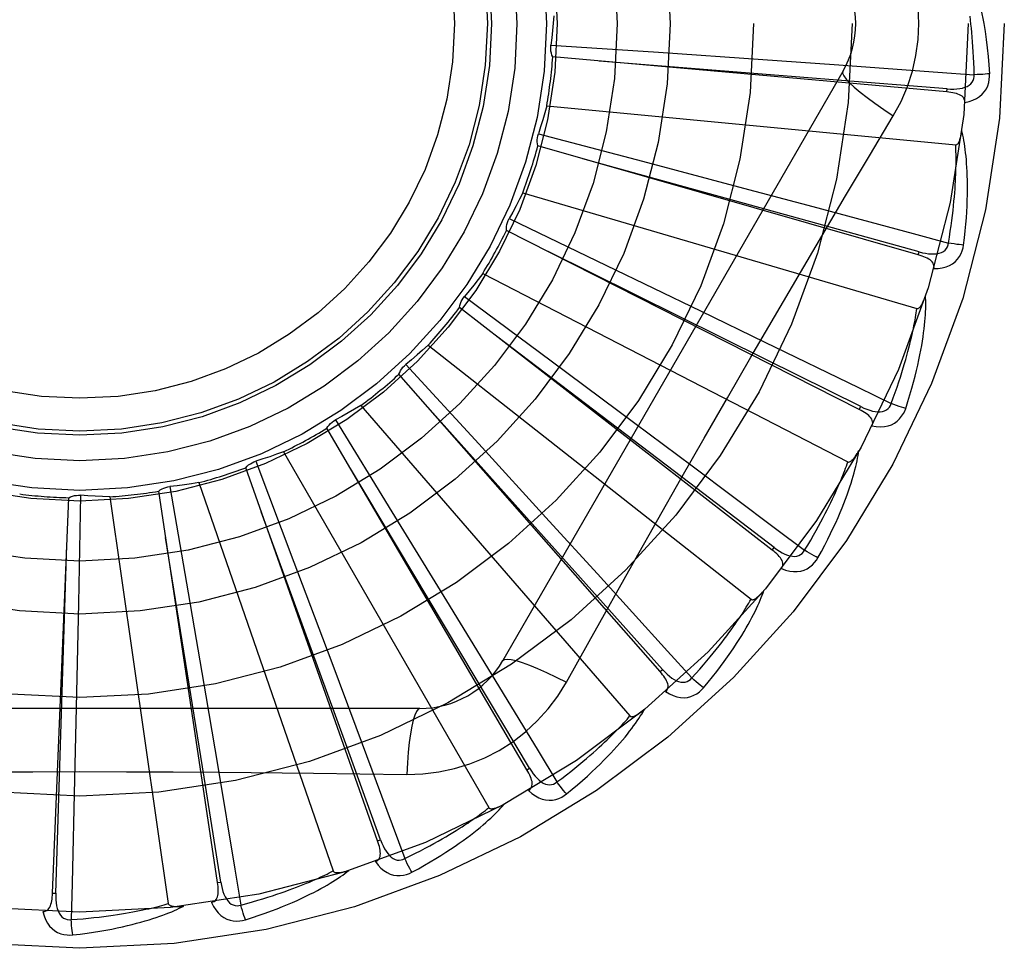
# Model space of a CAD drawing. Header units: inches. Extents: x 0 to 212, y 0 to 138.
# Tile 60 of 256: x 45.859 to 46.159, y 58.883 to 59.166. Entities that reach past the tile are written whole.
import ezdxf

# ---------------------------------------------------------------- set-up
doc = ezdxf.new("R2010")
doc.units = ezdxf.units.IN
doc.header["$LTSCALE"] = 11.6875
doc.header["$MEASUREMENT"] = 0
doc.linetypes.add('HIDDEN', pattern=[0.2, 0.1, -0.1])
doc.layers.add('LEFTHAND_DOOR_ASSEMBLY', color=7, linetype='CONTINUOUS')

msp = doc.modelspace()

# ---------------------------------------------------------------- linework, layer by layer
at = {"layer": 'LEFTHAND_DOOR_ASSEMBLY', "color": 8, "linetype": 'HIDDEN'}
for p, q in [((46.0205879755, 59.158113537), (46.0533088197, 59.1559148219)), ((46.1410217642, 59.1438447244), (46.0211404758, 59.1544768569)), ((46.0533088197, 59.1559148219), (46.0850267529, 59.15372517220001)), ((46.0850267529, 59.15372517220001), (46.1067264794, 59.1521932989)), ((46.1093930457, 59.1500891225), (46.0059510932, 58.9709224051)), ((46.1410219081, 59.1438447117), (46.1411062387, 59.1448006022)), ((46.0193100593, 59.1396253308), (46.1437130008, 59.1277462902)), ((46.0167563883, 59.1311051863), (46.0484698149, 59.1227537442)), ((46.132313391, 59.0943019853), (46.016610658, 59.1274296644)), ((46.0484698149, 59.1227537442), (46.0792001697, 59.1146010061)), ((46.0792001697, 59.1146010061), (46.10021784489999, 59.1089901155)), ((46.0120026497, 59.1131929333), (46.13190934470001, 59.0779851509)), ((46.0078826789, 59.1053100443), (46.03744248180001, 59.0911077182)), ((46.1143863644, 59.04730261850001), (46.007043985, 59.1017285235)), ((46.13231352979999, 59.0943019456), (46.13257724, 59.09522460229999)), ((46.03744248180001, 59.0911077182), (46.0660745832, 59.0772865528)), ((45.9998249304, 59.0886211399), (46.1109016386, 59.0313571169)), ((45.9942875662, 59.0816604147), (46.0206253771, 59.0621205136)), ((46.08788861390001, 59.0045453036), (45.9927862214, 59.0783023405)), ((46.0660745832, 59.0772865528), (46.0856505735, 59.0677994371)), ((45.9832170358, 59.0667980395), (46.0814491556, 58.9895474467)), ((45.9764624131, 59.0610110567), (45.9986263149, 59.0368398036)), ((46.0206253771, 59.0621205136), (46.0461243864, 59.0431304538)), ((46.0537778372, 58.9675754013), (45.97435267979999, 59.0579977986)), ((45.9627792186, 59.0485123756), (46.0446163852, 58.9540672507)), ((46.11438649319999, 59.0473025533), (46.1148200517, 59.0481586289)), ((45.9550514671, 59.0441082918), (45.97224039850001, 59.0161792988)), ((46.0461243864, 59.0431304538), (46.0635511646, 59.0301100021)), ((46.0132868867, 58.9377291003), (45.9524095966, 59.0415487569)), ((45.9986263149, 59.0368398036), (46.0200706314, 59.0133671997)), ((45.93925015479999, 59.0344250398), (46.0017345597, 58.9261988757)), ((45.9308285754, 59.0315630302), (45.9424212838, 59.0008857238)), ((45.9678792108, 58.9160851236), (45.9277500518, 59.0295497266)), ((45.9134802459, 59.02504518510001), (45.9543535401, 58.9069495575)), ((45.9191959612, 58.9034257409), (45.90126530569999, 59.02243438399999)), ((45.9046692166, 59.0238286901), (45.9102467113, 58.9915118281)), ((45.8689966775, 58.9002084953), (45.8739125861, 59.02045989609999)), ((45.877518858, 59.0211848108), (45.8768795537, 58.9883964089)), ((45.8864008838, 59.020711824), (45.9041857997, 58.8970150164)), ((45.97224039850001, 59.0161792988), (45.9888549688, 58.9890725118)), ((46.0200706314, 59.0133671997), (46.0347183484, 58.9972840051)), ((46.087888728, 59.0045452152), (46.0884764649, 59.00530376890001)), ((45.9424212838, 59.0008857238), (45.953605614, 58.9711244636)), ((45.9102467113, 58.9915118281), (45.9155965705, 58.96017174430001)), ((45.8768795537, 58.9883964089), (45.8762015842, 58.9566102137)), ((45.9888549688, 58.9890725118), (46.0001942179, 58.9705078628)), ((46.0252814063, 58.9643616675), (46.0321844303, 58.97673685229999)), ((45.953605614, 58.9711244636), (45.96122656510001, 58.950749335)), ((46.0537779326, 58.9675752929), (46.0544986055, 58.9682089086)), ((45.9155965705, 58.96017174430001), (45.9192237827, 58.9387225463)), ((45.9806920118, 58.95633906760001), (45.7738081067, 58.95633906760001)), ((45.8762015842, 58.9566102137), (45.8757039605, 58.9348621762)), ((46.0132869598, 58.9377289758), (46.0141145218, 58.938214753)), ((45.96787925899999, 58.9160849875), (45.96878379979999, 58.9164053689)), ((45.9191959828, 58.90342559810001), (45.92014480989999, 58.9035690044)), ((45.8689966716, 58.900208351), (45.869955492, 58.90016959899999))]:
    msp.add_line(p, q, dxfattribs=at)
for points in [[(46.1324917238, 59.16467246), (46.1322698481, 59.1695495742), (46.1316153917, 59.17438213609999), (46.13053081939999, 59.1791577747), (46.1290193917, 59.18382989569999), (46.12708697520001, 59.1883528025), (46.1247399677, 59.1927159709)], [(46.1468648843, 59.1834748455), (46.1471676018, 59.18280763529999), (46.14747108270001, 59.1821045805), (46.1477745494, 59.1813664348), (46.1480788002, 59.1805904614), (46.1483845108, 59.1797746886), (46.1486909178, 59.17891748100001), (46.14899759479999, 59.17801724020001), (46.1493039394, 59.1770718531), (46.1496092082, 59.17607931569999), (46.1499130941, 59.17503767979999), (46.1502149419, 59.17394498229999), (46.1505146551, 59.1727992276), (46.1508118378, 59.1715986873), (46.1511061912, 59.1703405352), (46.1513977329, 59.1690227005), (46.151684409, 59.1676411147), (46.1519643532, 59.1661905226), (46.1522364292, 59.16467246)], [(46.0214830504, 59.1669629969), (46.0213091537, 59.1647417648), (46.0211020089, 59.1625264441), (46.0208616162, 59.1603170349), (46.0205879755, 59.158113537)], [(46.149342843, 59.1490985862), (46.1492953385, 59.15094827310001), (46.1492341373, 59.1527232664), (46.1491585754, 59.1544219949), (46.1490706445, 59.1560491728), (46.1489717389, 59.15760805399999), (46.1488629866, 59.1591014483), (46.1487456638, 59.1605323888), (46.1486207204, 59.1619034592), (46.1484892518, 59.1632174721), (46.148352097, 59.16447677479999), (46.1482101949, 59.1656839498), (46.1480643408, 59.1668411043)], [(46.1247399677, 59.136628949), (46.1270834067, 59.1409871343), (46.1290150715, 59.14550864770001), (46.13052950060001, 59.1501848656), (46.1316172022, 59.154965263), (46.13227166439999, 59.1597980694), (46.1324917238, 59.16467246)], [(46.1522364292, 59.16467246), (46.1526346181, 59.16223713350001), (46.1529923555, 59.1597560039), (46.1533082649, 59.157229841), (46.1535828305, 59.15465849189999), (46.1538163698, 59.1520417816), (46.1540073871, 59.14938051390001)], [(46.0211404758, 59.1544768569), (46.0209060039, 59.1550522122), (46.0207281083, 59.1556446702), (46.0206059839, 59.1562601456), (46.0205411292, 59.1568833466), (46.0205353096, 59.1574990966), (46.0205879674, 59.1581134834)], [(46.1411062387, 59.1448006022), (46.108939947, 59.1473755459), (46.0352847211, 59.1532039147)], [(46.1067264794, 59.1521932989), (46.1383248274, 59.14990550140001), (46.149342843, 59.1490985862)], [(46.1093928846, 59.1500888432), (46.10932990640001, 59.1495207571), (46.1096597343, 59.14873643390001), (46.1103634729, 59.1477659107), (46.1114281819, 59.1466143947), (46.11285504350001, 59.1452821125), (46.1146343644, 59.1437860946), (46.11674250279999, 59.1421472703), (46.1191530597, 59.1403894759), (46.1218453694, 59.1385317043), (46.1247416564, 59.1366278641)], [(46.1411060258, 59.1448020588), (46.1421420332, 59.1447410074), (46.1431248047, 59.1447313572), (46.1440569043, 59.144775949), (46.1449347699, 59.1448768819), (46.1457577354, 59.1450388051), (46.1465188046, 59.14526257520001), (46.1472155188, 59.1455478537), (46.14783067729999, 59.1458991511), (46.1483461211, 59.1463192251), (46.1487603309, 59.1468025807), (46.1490648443, 59.1473470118), (46.1492628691, 59.1479268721), (46.14935543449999, 59.1485127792), (46.1493431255, 59.1491029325)], [(46.14644745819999, 59.1406215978), (46.1477716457, 59.1409240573), (46.1489683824, 59.1413291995), (46.1500457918, 59.1418389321), (46.1509932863, 59.1424475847), (46.1518104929, 59.1431526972), (46.152494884, 59.1439428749), (46.153045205, 59.1448163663), (46.15346787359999, 59.1457391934), (46.1537596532, 59.1466868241), (46.1539406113, 59.1476286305), (46.1540237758, 59.1485223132), (46.1540073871, 59.14938051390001)], [(46.1540073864, 59.14938051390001), (46.1533911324, 59.1493144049), (46.1526866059, 59.1492539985), (46.1519178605, 59.14920149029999), (46.1510943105, 59.1491575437), (46.1502256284, 59.1491228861), (46.1493428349, 59.14909885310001)], [(46.1464472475, 59.1406165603), (46.1464429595, 59.1410796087), (46.1463567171, 59.1415032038), (46.1461834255, 59.1418885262), (46.1459383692, 59.1422320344), (46.1456342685, 59.1425280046), (46.145273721, 59.1427841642), (46.1448612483, 59.143005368), (46.1444037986, 59.14319451), (46.1439081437, 59.1433548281), (46.1433793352, 59.1434901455), (46.1428241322, 59.14360477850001), (46.1422441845, 59.1437004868), (46.1416438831, 59.1437808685), (46.1410217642, 59.1438447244)], [(46.0193100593, 59.1396253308), (46.0187189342, 59.1374771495), (46.01809628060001, 59.1353410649), (46.0174420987, 59.1332170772), (46.0167563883, 59.1311051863)], [(46.0957760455, 59.0877657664), (46.1102273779, 59.1122386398), (46.117448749, 59.1244191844), (46.1247399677, 59.136628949)], [(46.016610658, 59.1274296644), (46.01648931, 59.1280389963), (46.0164267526, 59.1286544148), (46.0164233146, 59.12928188), (46.0164775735, 59.1299060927), (46.0165883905, 59.1305118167), (46.01675637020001, 59.1311051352)], [(46.1437130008, 59.1277462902), (46.14388519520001, 59.1277625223), (46.1440443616, 59.12781882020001), (46.1441900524, 59.1279190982), (46.1443236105, 59.1280516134), (46.14444575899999, 59.12820686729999), (46.1445579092, 59.1283820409), (46.1446612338, 59.12857099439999), (46.144757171, 59.12877419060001), (46.1448475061, 59.12899032), (46.1449323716, 59.12921855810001), (46.14501242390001, 59.1294578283), (46.1450878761, 59.1297075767), (46.1451590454, 59.1299664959), (46.1452262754, 59.1302357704), (46.1452900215, 59.1305157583), (46.1453502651, 59.1308076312), (46.1454074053, 59.131112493), (46.1454606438, 59.1314309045), (46.14550923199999, 59.1317639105), (46.1455534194, 59.13211116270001)], [(46.14611200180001, 59.0972801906), (46.1463825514, 59.0994925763), (46.14661237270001, 59.10161372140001), (46.1468041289, 59.103641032), (46.1469607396, 59.1055802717), (46.14708452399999, 59.1074353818), (46.1471782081, 59.1092096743), (46.14724401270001, 59.1109068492), (46.147284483, 59.1125300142), (46.14730176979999, 59.11408260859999), (46.14729831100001, 59.1155675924), (46.1472762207, 59.1169882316), (46.1472378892, 59.1183472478), (46.1471860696, 59.1196478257), (46.1471212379, 59.1208920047), (46.1470445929, 59.1220823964), (46.1469560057, 59.12322053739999), (46.1468551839, 59.1243082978), (46.1467431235, 59.1253473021), (46.1466200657, 59.1263391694), (46.1464875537, 59.1272858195), (46.1463466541, 59.12818909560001), (46.1461987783, 59.1290508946), (46.14604582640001, 59.12987298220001), (46.1458871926, 59.1306576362), (46.1457225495, 59.1314080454), (46.1455525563, 59.1321232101)], [(46.1414783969, 59.0978861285), (46.1417818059, 59.0997113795), (46.14205763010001, 59.1014658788), (46.1423049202, 59.1031482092), (46.1425265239, 59.1047626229), (46.1427244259, 59.1063120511), (46.14290026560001, 59.10779903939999), (46.1430558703, 59.1092263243), (46.1431926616, 59.11059626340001), (46.1433122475, 59.111911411), (46.1434158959, 59.11317391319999), (46.1435050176, 59.114386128), (46.14358079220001, 59.1155499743), (46.14364454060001, 59.1166675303), (46.14369725, 59.1177406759), (46.1437401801, 59.1187714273), (46.1437738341, 59.1197614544), (46.1437990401, 59.1207126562), (46.14381608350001, 59.1216263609), (46.1438253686, 59.12250413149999), (46.1438273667, 59.12334716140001), (46.1438225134, 59.1241567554), (46.14381132, 59.12493414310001), (46.1437942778, 59.12568059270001), (46.14377188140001, 59.1263972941), (46.1437448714, 59.12708606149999), (46.1437130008, 59.1277462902)], [(46.13257724, 59.09522460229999), (46.1014795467, 59.103840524), (46.03025839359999, 59.1235029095)], [(46.0120026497, 59.1131929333), (46.011015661, 59.1111954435), (46.0100000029, 59.1092157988), (46.00895567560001, 59.10725399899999), (46.0078826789, 59.1053100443)], [(46.10021784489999, 59.1089901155), (46.130812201, 59.1007636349), (46.1414783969, 59.0978861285)], [(46.007043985, 59.1017285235), (46.0070401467, 59.1023498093), (46.0070951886, 59.1029659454), (46.0072105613, 59.1035827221), (46.0073819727, 59.1041853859), (46.0076054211, 59.10475919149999), (46.0078826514, 59.1053099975)], [(46.1325773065, 59.0952260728), (46.133583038, 59.0949700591), (46.1345462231, 59.0947745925), (46.1354699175, 59.09464197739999), (46.1363510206, 59.0945749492), (46.1371897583, 59.094578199), (46.1379794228, 59.094653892), (46.1387175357, 59.0948021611), (46.13938806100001, 59.0950306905), (46.1399736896, 59.0953456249), (46.1404718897, 59.0957418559), (46.1408739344, 59.09621881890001), (46.1411781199, 59.096750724), (46.1413798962, 59.0973085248), (46.1414794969, 59.0978903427)], [(46.1370310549, 59.0901102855), (46.1383885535, 59.0901566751), (46.1396403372, 59.0903280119), (46.1407947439, 59.0906246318), (46.1418403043, 59.0910429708), (46.1427761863, 59.09158068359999), (46.1435977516, 59.09222706), (46.144303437, 59.09298061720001), (46.1448931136, 59.0938067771), (46.14535896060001, 59.0946820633), (46.1457148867, 59.0955726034), (46.1459656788, 59.0964343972), (46.14611200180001, 59.0972801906)], [(46.14611200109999, 59.0972801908), (46.1454943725, 59.09733190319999), (46.1447911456, 59.097405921), (46.1440263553, 59.09749984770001), (46.1432093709, 59.09761255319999), (46.1423498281, 59.0977429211), (46.1414784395, 59.0978863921)], [(46.1148200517, 59.0481586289), (46.0859149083, 59.0625041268), (46.0197019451, 59.0952898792)], [(46.1370300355, 59.0901069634), (46.1371133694, 59.0905614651), (46.1371087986, 59.0909931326), (46.1370115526, 59.0914041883), (46.136835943, 59.0917879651), (46.1365933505, 59.0921361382), (46.1362877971, 59.0924559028), (46.1359246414, 59.0927511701), (46.1355112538, 59.09302346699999), (46.1350548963, 59.0932746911), (46.1345612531, 59.0935076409), (46.1340377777, 59.09372527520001), (46.1334864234, 59.09392900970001), (46.1329121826, 59.0941215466), (46.132313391, 59.0943019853)], [(45.9998249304, 59.0886211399), (45.9984777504, 59.0868465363), (45.99710579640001, 59.0850948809), (45.9957090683, 59.0833661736), (45.9942875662, 59.0816604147)], [(46.0321844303, 58.97673685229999), (46.0460840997, 59.0014261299), (46.0530771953, 59.01379796), (46.060111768, 59.0261673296), (46.067168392, 59.0385241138), (46.0742732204, 59.0508635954), (46.0814051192, 59.0631888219), (46.0885791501, 59.0754835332), (46.0957760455, 59.0877657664)], [(45.9927862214, 59.0783023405), (45.9929000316, 59.0789131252), (45.9930706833, 59.07950771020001), (45.99330069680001, 59.0800915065), (45.9935830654, 59.0806508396), (45.9939110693, 59.0811719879), (45.9942875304, 59.0816603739)], [(46.1284992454, 59.0476155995), (46.1291836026, 59.0497368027), (46.1298107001, 59.0517761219), (46.130382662, 59.0537305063), (46.1309034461, 59.0556050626), (46.1313760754, 59.0574032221), (46.1318038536, 59.059127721), (46.13218966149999, 59.0607817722), (46.1325365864, 59.0623679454), (46.1328473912, 59.0638892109), (46.13312503, 59.06534801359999), (46.1333721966, 59.0667471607), (46.1335917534, 59.068088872), (46.1337870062, 59.0693757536), (46.1339588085, 59.0706097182), (46.1341088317, 59.07179310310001), (46.13423724, 59.0729274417), (46.1343441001, 59.0740146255), (46.1344306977, 59.0750560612), (46.1344975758, 59.076053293), (46.13454661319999, 59.077007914), (46.1345792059, 59.077921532), (46.1345970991, 59.078795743), (46.1346024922, 59.0796319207), (46.134595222, 59.0804324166), (46.13457557, 59.0812004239), (46.1345439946, 59.081934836)], [(46.13190934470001, 59.0779851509), (46.1320814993, 59.0779685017), (46.1322484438, 59.07799365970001), (46.1324104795, 59.0780645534), (46.1325667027, 59.0781693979), (46.1327160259, 59.0782987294), (46.1328593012, 59.0784495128), (46.1329965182, 59.07861549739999), (46.1331291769, 59.0787968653), (46.1332587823, 59.078991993), (46.1333853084, 59.0792000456), (46.1335091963, 59.0794198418), (46.1336305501, 59.0796507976), (46.1337494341, 59.0798915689), (46.1338664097, 59.0801432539), (46.13398199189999, 59.080406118), (46.1340963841, 59.0806813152), (46.134211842, 59.0809749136), (46.1343227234, 59.0812724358), (46.13442352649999, 59.0815598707), (46.1345160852, 59.0818418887)], [(46.1240640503, 59.0490875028), (46.12470740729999, 59.05082234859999), (46.1253102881, 59.0524929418), (46.1258714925, 59.0540980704), (46.1263946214, 59.05564137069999), (46.1268821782, 59.0571253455), (46.1273362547, 59.05855218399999), (46.1277591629, 59.0599242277), (46.1281527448, 59.0612435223), (46.128519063, 59.0625122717), (46.1288597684, 59.06373234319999), (46.12917669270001, 59.0649057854), (46.1294713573, 59.066034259), (46.12974545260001, 59.06711955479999), (46.1300003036, 59.068163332), (46.1302375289, 59.0691673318), (46.1304579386, 59.0701330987), (46.1306627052, 59.0710623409), (46.1308523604, 59.07195630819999), (46.1310275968, 59.0728164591), (46.1311891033, 59.0736438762), (46.1313375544, 59.0744397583), (46.13147368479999, 59.075205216), (46.1315982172, 59.0759414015), (46.1317118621, 59.0766493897), (46.13181569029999, 59.0773308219), (46.13190934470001, 59.0779851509)], [(46.0884764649, 59.00530376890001), (46.0628085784, 59.02486035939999), (46.0039969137, 59.0695845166)], [(45.9832170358, 59.0667980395), (45.98155835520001, 59.0653104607), (45.9798796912, 59.063850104), (45.9781810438, 59.0624169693), (45.9764624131, 59.0610110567)], [(46.0856505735, 59.0677994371), (46.11413517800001, 59.0539315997), (46.1240640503, 59.0490875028)], [(45.97435267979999, 59.0579977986), (45.9745800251, 59.0585760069), (45.9748601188, 59.059127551), (45.9751964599, 59.059657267), (45.9755795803, 59.0601530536), (45.9760002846, 59.06060270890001), (45.9764623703, 59.0610110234)], [(45.9627792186, 59.0485123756), (45.9608689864, 59.0473655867), (45.9589442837, 59.0462493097), (45.9570051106, 59.0451635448), (45.9550514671, 59.0441082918)], [(46.1148203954, 59.0481600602), (46.11575950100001, 59.0477183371), (46.1166682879, 59.0473441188), (46.11755019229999, 59.04703909), (46.1184026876, 59.0468065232), (46.1192268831, 59.0466509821), (46.1200166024, 59.0465758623), (46.1207694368, 59.0465817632), (46.12147109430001, 59.046679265), (46.12210574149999, 59.0468776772), (46.1226699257, 59.0471724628), (46.1231549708, 59.04756471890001), (46.123554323, 59.04802944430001), (46.1238580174, 59.0485389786), (46.1240659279, 59.0490914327)], [(46.1284992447, 59.0476155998), (46.1279025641, 59.0477832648), (46.1272260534, 59.04798903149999), (46.1264928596, 59.0482259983), (46.12571196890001, 59.0484912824), (46.1248926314, 59.04878196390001), (46.12406414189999, 59.0490877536)], [(46.0544986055, 58.9682089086), (46.03299568, 58.99226976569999), (45.9837109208, 59.0473158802)], [(46.11822384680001, 59.04229072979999), (46.118391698, 59.0427212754), (46.1184689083, 59.0431460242), (46.1184512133, 59.0435680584), (46.1183514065, 59.0439781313), (46.1181790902, 59.0443659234), (46.1179395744, 59.0447377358), (46.1176388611, 59.0450963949), (46.1172844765, 59.0454420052), (46.1168839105, 59.0457750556), (46.1164432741, 59.0460972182), (46.11597044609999, 59.046409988), (46.1154676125, 59.0467143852), (46.11494018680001, 59.04701211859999), (46.1143863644, 59.04730261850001)], [(46.1182254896, 59.04229384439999), (46.1195672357, 59.04208248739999), (46.1208288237, 59.0420138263), (46.1220185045, 59.042086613), (46.1231243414, 59.0422995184), (46.1241450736, 59.04265039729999), (46.1250741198, 59.0431296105), (46.1259096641, 59.0437359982), (46.1266450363, 59.0444356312), (46.1272681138, 59.0452069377), (46.1277861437, 59.0460140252), (46.1281954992, 59.0468127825), (46.1284992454, 59.0476155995)], [(45.9524095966, 59.0415487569), (45.9527422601, 59.0420734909), (45.9531216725, 59.0425620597), (45.9535521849, 59.0430185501), (45.95402221, 59.0434328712), (45.9545204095, 59.0437947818), (45.9550514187, 59.0441082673)], [(45.93925015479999, 59.0344250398), (45.9371574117, 59.0336604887), (45.9350562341, 59.0329286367), (45.932946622, 59.0322294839), (45.9308285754, 59.0315630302)], [(46.1018056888, 59.0021817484), (46.1028791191, 59.0041351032), (46.1038808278, 59.0060188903), (46.1048123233, 59.00782971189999), (46.1056784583, 59.0095718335), (46.1064828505, 59.0112480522), (46.1072292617, 59.0128604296), (46.1079211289, 59.0144115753), (46.1085619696, 59.0159034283), (46.1091550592, 59.0173383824), (46.1097037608, 59.0187182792), (46.1102112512, 59.0200453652), (46.1106807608, 59.0213212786), (46.1111160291, 59.0225479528), (46.111518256, 59.0237271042), (46.11188952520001, 59.0248607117), (46.1122302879, 59.0259502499), (46.1125409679, 59.0269975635), (46.1128230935, 59.0280037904), (46.1130774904, 59.0289703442), (46.1133063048, 59.0298984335), (46.113511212, 59.03078937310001), (46.1136942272, 59.0316443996), (46.11385777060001, 59.0324644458), (46.1140021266, 59.0332518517), (46.1141281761, 59.0340096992), (46.11423615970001, 59.03473681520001)], [(46.1109016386, 59.0313571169), (46.1110675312, 59.031308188), (46.11123622, 59.031301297), (46.1114087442, 59.0313402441), (46.1115819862, 59.0314136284), (46.1117530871, 59.03151236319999), (46.1119223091, 59.0316333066), (46.1120884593, 59.0317703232), (46.1122530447, 59.0319233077), (46.11241723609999, 59.0320903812), (46.11258085, 59.0322707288), (46.1127440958, 59.0324631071), (46.1129069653, 59.0326669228), (46.1130692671, 59.0328808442), (46.1132317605, 59.0331058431), (46.1133950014, 59.0333420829), (46.1135594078, 59.033590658), (46.113725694, 59.03385232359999), (46.1138935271, 59.0341282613), (46.1140628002, 59.0344200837), (46.1142335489, 59.0347272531)], [(45.9277500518, 59.0295497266), (45.9281760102, 59.030002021), (45.9286410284, 59.03040995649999), (45.9291501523, 59.0307767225), (45.9296900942, 59.0310946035), (45.93024778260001, 59.03135568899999), (45.9308285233, 59.03156301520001)], [(46.097729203, 59.0044664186), (46.0986892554, 59.0060481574), (46.09959740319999, 59.0075744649), (46.1004522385, 59.009044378), (46.10125798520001, 59.0104607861), (46.1020175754, 59.0118256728), (46.1027334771, 59.013140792), (46.1034084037, 59.0144080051), (46.1040445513, 59.0156289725), (46.10464436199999, 59.0168054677), (46.1052098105, 59.0179390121), (46.1057430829, 59.0190312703), (46.1062459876, 59.0200835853), (46.1067205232, 59.0210973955), (46.1071683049, 59.02207407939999), (46.1075912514, 59.0230150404), (46.10799045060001, 59.0239216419), (46.1083673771, 59.0247953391), (46.1087227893, 59.0256372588), (46.1090576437, 59.02644870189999), (46.1093728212, 59.0272306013), (46.1096692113, 59.0279840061), (46.1099477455, 59.0287098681), (46.1102093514, 59.02940918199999), (46.11045493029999, 59.0300828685), (46.110685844, 59.0307323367), (46.1109016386, 59.0313571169)], [(46.0141145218, 58.938214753), (45.9975537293, 58.9659102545), (45.9595771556, 59.029288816)], [(46.0635511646, 59.0301100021), (46.0888965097, 59.0111020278), (46.097729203, 59.0044664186)], [(45.9134802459, 59.02504518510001), (45.9112806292, 59.0246905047), (45.9090789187, 59.0243695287), (45.9068751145, 59.0240822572), (45.9046692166, 59.0238286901)], [(45.90126530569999, 59.02243438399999), (45.9017691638, 59.0227978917), (45.9023029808, 59.02311045), (45.90287231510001, 59.0233742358), (45.9034626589, 59.0235841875), (45.90405967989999, 59.0237350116), (45.9046691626, 59.0238286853)], [(45.8739125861, 59.02045989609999), (45.874476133, 59.0207214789), (45.8750594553, 59.0209273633), (45.8756684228, 59.021078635), (45.87628783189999, 59.0211730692), (45.8769026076, 59.0212081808), (45.8775188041, 59.0211848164)], [(45.8864008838, 59.020711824), (45.8841738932, 59.0207798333), (45.8819512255, 59.0208813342), (45.8797328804, 59.0210163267), (45.877518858, 59.0211848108)], [(45.96878379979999, 58.9164053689), (45.9577636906, 58.94673452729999), (45.9324678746, 59.0161548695)], [(45.92014480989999, 58.9035690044), (45.9150636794, 58.93543564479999), (45.9033628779, 59.0083887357)], [(45.869955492, 58.90016959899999), (45.8709969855, 58.932421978), (45.8733140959, 59.0062711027)], [(46.09070798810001, 58.99889723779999), (46.0909544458, 58.9992885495), (46.0911107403, 58.9996911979), (46.0911732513, 59.0001089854), (46.0911528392, 59.0005305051), (46.091057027, 59.00094390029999), (46.0908922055, 59.0013543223), (46.0906648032, 59.0017634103), (46.0903822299, 59.0021698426), (46.0900519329, 59.002572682), (46.089680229, 59.0029724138), (46.08927513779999, 59.0033690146), (46.0888389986, 59.0037630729), (46.0883774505, 59.00415524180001), (46.08788861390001, 59.0045453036)], [(46.0884770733, 59.0053051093), (46.0893156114, 59.0046936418), (46.090137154, 59.0041541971), (46.0909453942, 59.003687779), (46.09173847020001, 59.0032980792), (46.0925183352, 59.0029893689), (46.0932795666, 59.0027661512), (46.09401991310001, 59.00262947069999), (46.094727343, 59.002592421), (46.0953880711, 59.0026671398), (46.0959978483, 59.0028498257), (46.096548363, 59.0031431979), (46.0970284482, 59.0035239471), (46.0974230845, 59.0039667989), (46.0977317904, 59.0044699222)], [(46.1018056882, 59.0021817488), (46.1012515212, 59.0024593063), (46.1006261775, 59.002789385), (46.09995107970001, 59.0031608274), (46.0992345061, 59.003569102), (46.0984849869, 59.0040095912), (46.0977293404, 59.0044666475)], [(46.0907104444, 58.9989004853), (46.0919879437, 58.9984390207), (46.0932137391, 58.9981328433), (46.0943956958, 58.9979791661), (46.0955218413, 58.9979789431), (46.0965905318, 58.9981303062), (46.0975934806, 58.9984250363), (46.0985286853, 58.9988623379), (46.0993831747, 58.9994101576), (46.1001409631, 59.0000496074), (46.1008023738, 59.00074407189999), (46.1013554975, 59.0014509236), (46.1018056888, 59.0021817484)], [(46.0347183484, 58.9972840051), (46.0560083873, 58.9738228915), (46.0634256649, 58.9656355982)], [(46.0669961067, 58.9626207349), (46.06841981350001, 58.96433564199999), (46.0697599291, 58.965995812), (46.0710172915, 58.967597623), (46.0721974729, 58.96914434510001), (46.0733045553, 58.9706380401), (46.07434262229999, 58.9720800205), (46.0753155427, 58.9734721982), (46.0762271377, 58.9748158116), (46.0770810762, 58.9761125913), (46.0778810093, 58.9773637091), (46.0786304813, 58.97857076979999), (46.0793329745, 58.9797347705), (46.07999252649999, 58.980856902), (46.08061064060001, 58.98193862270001), (46.081189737, 58.9829814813), (46.0817305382, 58.9839868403), (46.0822338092, 58.984956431), (46.0827012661, 58.98589108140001), (46.08313398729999, 58.9867920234), (46.0835343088, 58.9876600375), (46.08390412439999, 58.98849609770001), (46.0842456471, 58.9893010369), (46.0845614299, 58.99007531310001), (46.0848521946, 58.99082116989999), (46.08511938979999, 58.9915414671), (46.08536302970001, 58.9922350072)], [(46.0814491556, 58.9895474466), (46.0816027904, 58.9894680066), (46.0817671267, 58.98942931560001), (46.081943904, 58.9894349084), (46.0821279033, 58.9894741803), (46.0823145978, 58.9895387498), (46.0825036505, 58.9896254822), (46.0826927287, 58.98972857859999), (46.0828832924, 58.9898476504), (46.0830761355, 58.9899806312), (46.0832709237, 58.9901267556), (46.0834676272, 58.9902847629), (46.0836661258, 58.9904540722), (46.0838659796, 58.9906334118), (46.08406811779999, 58.9908235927), (46.0842731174, 58.9910246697), (46.0844815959, 58.9912376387), (46.0846979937, 58.9914674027), (46.08491141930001, 58.9917022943), (46.08511128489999, 58.9919310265), (46.0853011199, 58.9921573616)], [(46.0634256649, 58.9656355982), (46.064667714, 58.9670070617), (46.06584830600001, 58.9683339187), (46.0669658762, 58.96961549), (46.068025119, 58.97085381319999), (46.0690292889, 58.9720502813), (46.0699811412, 58.9732061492), (46.0708836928, 58.9743227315), (46.0717394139, 58.9754012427), (46.0725510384, 58.9764429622), (46.0733207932, 58.97744901), (46.07405114, 58.9784206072), (46.0747441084, 58.9793587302), (46.0754019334, 58.9802644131), (46.0760264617, 58.9811387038), (46.076619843, 58.9819826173), (46.0771834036, 58.9827972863), (46.07771886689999, 58.9835838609), (46.0782271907, 58.9843433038), (46.0787095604, 58.9850767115), (46.0791670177, 58.9857848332), (46.07960063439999, 58.9864685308), (46.0800115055, 58.9871285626), (46.0804007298, 58.9877657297), (46.08076936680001, 58.98838076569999), (46.08111902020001, 58.9889747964), (46.0814491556, 58.9895474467)], [(46.0001942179, 58.9705078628), (46.01665947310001, 58.9434415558), (46.0223932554, 58.9339984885)], [(46.0059510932, 58.9709224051), (46.006411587, 58.97126121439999), (46.0072559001, 58.9713677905), (46.00844832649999, 58.97124358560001), (46.00997786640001, 58.9708972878), (46.0118450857, 58.9703277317), (46.014030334, 58.9695348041), (46.0165037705, 58.9685284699), (46.0192312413, 58.9673198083), (46.02218560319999, 58.9659174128), (46.0252814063, 58.9643616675)], [(46.0554778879, 58.9614965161), (46.055793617, 58.9618336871), (46.05602309, 58.9621992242), (46.0561635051, 58.9625975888), (46.05622326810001, 58.9630153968), (46.0562074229, 58.963439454), (46.0561232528, 58.9638736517), (46.0559773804, 58.96431838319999), (46.0557768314, 58.9647709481), (46.0555287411, 58.9652290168), (46.0552394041, 58.9656918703), (46.0549166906, 58.96615796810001), (46.0545630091, 58.9666274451), (46.0541840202, 58.9670998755), (46.0537778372, 58.9675754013)], [(46.0544994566, 58.9682101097), (46.0552071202, 58.9674509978), (46.0559117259, 58.9667658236), (46.05661708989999, 58.9661548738), (46.0573220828, 58.9656221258), (46.0580294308, 58.9651714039), (46.0587346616, 58.9648081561), (46.0594357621, 58.96453383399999), (46.0601233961, 58.96436357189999), (46.0607863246, 58.96431189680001), (46.0614196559, 58.9643758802), (46.06201574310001, 58.96455976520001), (46.06255920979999, 58.9648427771), (46.0630305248, 58.9652029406), (46.0634288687, 58.9656385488)], [(46.0669961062, 58.9626207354), (46.0665044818, 58.9629981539), (46.0659529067, 58.96344061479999), (46.0653603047, 58.9639331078), (46.064733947, 58.9644696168), (46.0640813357, 58.9650439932), (46.06342584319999, 58.9656357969)], [(45.97670862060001, 58.9363181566), (45.9816428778, 58.9364682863), (45.9865102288, 58.9370524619), (45.9912956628, 58.9380681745), (45.9959660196, 58.93950658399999), (46.000497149, 58.9413601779), (46.0048465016, 58.9436129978), (46.008974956, 58.9462508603), (46.0128516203, 58.94924764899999), (46.01644309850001, 58.9525744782), (46.01972721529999, 58.9562158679), (46.0226762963, 58.9601490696), (46.0252814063, 58.9643616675)], [(46.0554803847, 58.9614985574), (46.0566474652, 58.9608036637), (46.0577931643, 58.960271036), (46.0589246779, 58.9598964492), (46.0600304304, 58.95968310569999), (46.0611084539, 58.9596294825), (46.0621490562, 58.9597290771), (46.06315012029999, 58.9599814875), (46.06409284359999, 58.9603576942), (46.06495795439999, 58.9608421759), (46.0657388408, 58.9613989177), (46.0664157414, 58.9619883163), (46.0669961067, 58.9626207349)], [(45.980691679, 58.9563390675), (45.9801682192, 58.9561095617), (45.9796538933, 58.9554317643), (45.9791652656, 58.954337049), (45.9787003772, 58.9528392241), (45.9782600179, 58.9509373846), (45.9778540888, 58.9486484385), (45.9774888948, 58.9460033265), (45.9771718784, 58.9430368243), (45.9769091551, 58.9397763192), (45.976708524, 58.9363161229)], [(46.025328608, 58.9303623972), (46.0270511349, 58.9317768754), (46.0286812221, 58.9331534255), (46.0302190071, 58.93448833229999), (46.03167058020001, 58.9357837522), (46.0330403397, 58.9370409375), (46.0343325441, 58.938260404), (46.035551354, 58.9394432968), (46.0367007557, 58.9405901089), (46.0377846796, 58.9417018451), (46.0388069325, 58.9427789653), (46.0397712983, 58.94382237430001), (46.0406813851, 58.94483239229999), (46.0415413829, 58.9458094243), (46.0423530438, 58.9467546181), (46.0431190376, 58.9476690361), (46.0438403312, 58.9485538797), (46.0445180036, 58.94941070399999), (46.0451538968, 58.9502399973), (46.0457493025, 58.951042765), (46.0463066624, 58.9518193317), (46.0468280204, 58.9525702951), (46.0473157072, 58.9532960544), (46.04777231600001, 58.9539965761), (46.04819898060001, 58.95467392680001), (46.0485976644, 58.9553306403), (46.04896815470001, 58.955965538)], [(46.0446163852, 58.9540672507), (46.0447522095, 58.9539601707), (46.0449062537, 58.95389107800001), (46.04508089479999, 58.95386311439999), (46.0452690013, 58.9538668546), (46.0454645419, 58.953894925), (46.0456665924, 58.9539443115), (46.0458717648, 58.9540097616), (46.0460814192, 58.9540906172), (46.0462959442, 58.9541846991), (46.0465148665, 58.9542913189), (46.0467379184, 58.9544092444), (46.04696487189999, 58.9545379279), (46.0471950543, 58.9546762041), (46.0474295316, 58.9548246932), (46.04766888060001, 58.9549833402), (46.0479138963, 58.9551530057), (46.0481652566, 58.9553339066), (46.0484238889, 58.9555279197), (46.0486910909, 58.9557372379), (46.0489664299, 58.9559611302)], [(46.0223932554, 58.9339984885), (46.02387241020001, 58.9351101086), (46.0252827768, 58.9361895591), (46.02662268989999, 58.9372364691), (46.0278971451, 58.9382519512), (46.0291096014, 58.9392367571), (46.030263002, 58.94019159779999), (46.0313605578, 58.9411171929), (46.0324049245, 58.9420142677), (46.03339902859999, 58.9428835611), (46.0343452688, 58.9437257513), (46.0352462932, 58.9445415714), (46.03610427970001, 58.9453315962), (46.0369216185, 58.946096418), (46.0377003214, 58.9468367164), (46.0384426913, 58.9475530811), (46.0391502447, 58.9482463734), (46.0398248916, 58.94891739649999), (46.0404677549, 58.9495669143), (46.0410802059, 58.9501957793), (46.0416634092, 58.95080453), (46.04221858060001, 58.9513938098), (46.0427469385, 58.9519641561), (46.0432497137, 58.9525161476), (46.0437280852, 58.9530503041), (46.04418384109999, 58.9535674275), (46.0446163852, 58.9540672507)], [(45.96122656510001, 58.950749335), (45.9722719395, 58.9210560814), (45.9761149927, 58.91069853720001)], [(45.9192237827, 58.9387225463), (45.9244500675, 58.9074755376), (45.9262634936, 58.8965778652)], [(46.0138052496, 58.9314378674), (46.0141794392, 58.93170950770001), (46.0144741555, 58.9320252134), (46.0146874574, 58.9323898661), (46.0148251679, 58.9327888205), (46.0148898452, 58.933208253), (46.0148893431, 58.93365057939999), (46.0148302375, 58.9341149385), (46.0147189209, 58.93459733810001), (46.01456195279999, 58.93509414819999), (46.0143654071, 58.9356034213), (46.0141367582, 58.9361220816), (46.01387836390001, 58.9366498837), (46.0135956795, 58.93718539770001), (46.0132868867, 58.9377291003)], [(46.0141155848, 58.9382157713), (46.0146667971, 58.9373364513), (46.0152289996, 58.9365303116), (46.0158059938, 58.9357969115), (46.0163974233, 58.9351403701), (46.0170066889, 58.9345639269), (46.01763043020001, 58.93407377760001), (46.0182669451, 58.9336717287), (46.0189099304, 58.9333744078), (46.0195510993, 58.93319820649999), (46.0201850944, 58.933141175), (46.02080521, 58.9332089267), (46.0213924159, 58.93338397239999), (46.021923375, 58.9336484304), (46.0223969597, 58.9340007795)], [(45.79196023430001, 58.9365275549), (45.8202916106, 58.9368347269), (45.8345024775, 58.9369644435), (45.8487319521, 58.9370570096), (45.86296155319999, 58.93712418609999), (45.87720027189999, 58.937140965), (45.89144018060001, 58.9371271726), (45.9056747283, 58.9370616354), (45.919909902, 58.9369700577)], [(45.8757039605, 58.9348621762), (45.8749222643, 58.9031907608), (45.8746405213, 58.8921468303)], [(45.919909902, 58.9369700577), (45.9483296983, 58.9366912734), (45.9624890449, 58.9365276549), (45.97670862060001, 58.9363181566)], [(46.0253286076, 58.9303623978), (46.0249172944, 58.93082603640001), (46.0244594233, 58.93136488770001), (46.0239707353, 58.9319606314), (46.0234572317, 58.9326059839), (46.0229251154, 58.93329348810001), (46.02239346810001, 58.9339986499)], [(46.0138086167, 58.9314398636), (46.0148230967, 58.9305366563), (46.01584729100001, 58.9297968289), (46.01688746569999, 58.92921487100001), (46.0179328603, 58.9287961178), (46.0189812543, 58.9285394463), (46.02002189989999, 58.9284403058), (46.0210526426, 58.9284987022), (46.0220495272, 58.9286896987), (46.02299069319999, 58.9290017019), (46.0238628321, 58.929400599), (46.0246390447, 58.9298512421), (46.025328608, 58.9303623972)], [(45.9761149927, 58.91069853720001), (45.9777777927, 58.911510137), (45.9793669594, 58.9123031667), (45.9808807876, 58.9130775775), (45.9823243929, 58.9138335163), (45.98370131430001, 58.9145710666), (45.9850145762, 58.9152903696), (45.9862674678, 58.9159915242), (45.987462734, 58.91667474), (45.9886033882, 58.91734018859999), (45.9896919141, 58.9179880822), (45.9907310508, 58.9186186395), (45.9917230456, 58.91923201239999), (45.9926703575, 58.9198283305), (45.9935750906, 58.9204078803), (45.9944396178, 58.92097080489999), (45.9952655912, 58.9215176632), (45.9960550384, 58.9220488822), (45.9968092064, 58.9225649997), (45.997529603, 58.9230665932), (45.99821747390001, 58.923553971), (45.9988741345, 58.9240275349), (45.9995008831, 58.9244875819), (46.0000990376, 58.9249344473), (46.0006698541, 58.92536841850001), (46.0012152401, 58.9257899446), (46.0017345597, 58.9261988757)], [(45.9783091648, 58.90657263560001), (45.9802682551, 58.9076355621), (45.9821293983, 58.90867874), (45.9838920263, 58.9096984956), (45.9855625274, 58.9106957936), (45.9871454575, 58.9116710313), (45.98864509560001, 58.9126239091), (45.9900657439, 58.9135547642), (45.9914114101, 58.9144633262), (45.9926861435, 58.9153498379), (45.9938937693, 58.9162140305), (45.9950381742, 58.9170560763), (45.9961229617, 58.9178756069), (45.9971523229, 58.9186722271), (45.9981281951, 58.9194467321), (45.9990534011, 58.92019966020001), (45.99992911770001, 58.9209320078), (46.0007566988, 58.92164509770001), (46.00153804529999, 58.922339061), (46.0022746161, 58.9230146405), (46.00296887, 58.9236716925), (46.0036229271, 58.9243104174), (46.0042391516, 58.9249307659), (46.0048200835, 58.9255322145), (46.0053672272, 58.92611657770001), (46.00588299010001, 58.9266859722), (46.0063669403, 58.9272392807)], [(46.0017345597, 58.9261988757), (46.0018476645, 58.9260680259), (46.00198584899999, 58.9259710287), (46.002152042, 58.9259105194), (46.002337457, 58.9258785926), (46.0025347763, 58.9258691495), (46.0027425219, 58.92587940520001), (46.00295637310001, 58.92590484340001), (46.0031775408, 58.9259445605), (46.0034059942, 58.9259963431), (46.0036411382, 58.9260596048), (46.0038824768, 58.9261331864), (46.0041296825, 58.9262165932), (46.0043818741, 58.9263088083), (46.0046402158, 58.9264102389), (46.0049052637, 58.9265207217), (46.005177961, 58.9266409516), (46.0054593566, 58.9267711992), (46.0057496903, 58.9269125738), (46.00604962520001, 58.9270664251), (46.0063589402, 58.9272323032)], [(45.967197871, 58.9098096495), (45.96761649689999, 58.9100054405), (45.9679655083, 58.910259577), (45.96824394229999, 58.9105772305), (45.9684546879, 58.9109428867), (45.96859758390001, 58.91134245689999), (45.9686808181, 58.911776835), (45.96871068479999, 58.91224392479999), (45.9686927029, 58.91273860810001), (45.9686326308, 58.91325607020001), (45.9685360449, 58.9137933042), (45.9684096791, 58.9143459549), (45.96825581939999, 58.9149132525), (45.968079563, 58.9154926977), (45.9678792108, 58.9160851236)], [(45.9687850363, 58.9164061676), (45.9691598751, 58.9154384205), (45.9695593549, 58.9145404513), (45.96998712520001, 58.9137111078), (45.9704436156, 58.9129545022), (45.9709327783, 58.9122731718), (45.9714524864, 58.9116738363), (45.9720014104, 58.9111585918), (45.9725765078, 58.9107449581), (45.9731727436, 58.91045059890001), (45.9737844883, 58.9102746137), (45.9744062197, 58.9102237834), (45.9750159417, 58.91028453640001), (45.9755873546, 58.9104437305), (45.9761190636, 58.9107000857)], [(45.9783091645, 58.9065726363), (45.9779930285, 58.9071057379), (45.9776454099, 58.9077215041), (45.9772782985, 58.9083989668), (45.9768962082, 58.90912983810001), (45.97650381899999, 58.90990562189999), (45.976115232, 58.9106986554)], [(45.9672012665, 58.9098108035), (45.9680264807, 58.9087319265), (45.9688921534, 58.9078116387), (45.9698033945, 58.90704334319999), (45.9707506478, 58.9064343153), (45.9717315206, 58.9059838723), (45.9727345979, 58.90568958), (45.97375776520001, 58.90555185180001), (45.9747727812, 58.9055507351), (45.975755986, 58.9056789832), (45.9766878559, 58.9059056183), (45.9775353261, 58.9062012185), (45.9783091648, 58.90657263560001)], [(45.9262634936, 58.8965778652), (45.9280498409, 58.8970601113), (45.9297603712, 58.8975380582), (45.9313934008, 58.8980119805), (45.9329539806, 58.89848105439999), (45.9344456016, 58.8989446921), (45.9358712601, 58.8994024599), (45.9372342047, 58.8998538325), (45.93853717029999, 58.900298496), (45.9397831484, 58.9007360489), (45.9409746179, 58.9011662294), (45.9421143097, 58.9015887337), (45.9432044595, 58.9020032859), (45.9442475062, 58.9024095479), (45.9452455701, 58.9028074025), (45.9462010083, 58.90319654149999), (45.947115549, 58.9035772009), (45.9479912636, 58.9039494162), (45.9488294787, 58.9043134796), (45.949631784, 58.9046696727), (45.9503994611, 58.9050180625), (45.9511338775, 58.9053587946), (45.95183636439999, 58.905691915), (45.95250827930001, 58.9060175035), (45.95315091, 58.9063356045), (45.9537662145, 58.90664629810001), (45.9543535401, 58.9069495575)], [(45.9276371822, 58.8921112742), (45.9297620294, 58.8927842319), (45.931786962, 58.8934563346), (45.933710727, 58.8941240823), (45.9355397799, 58.8947872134), (45.93727866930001, 58.8954452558), (45.9389315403, 58.8960971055), (45.9405026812, 58.89674227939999), (45.9419959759, 58.8973797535), (45.9434154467, 58.8980089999), (45.9447647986, 58.8986290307), (45.9460478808, 58.8992392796), (45.947268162, 58.8998387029), (45.9484296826, 58.9004261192), (45.9495344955, 58.9010019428), (45.95058547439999, 58.9015661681), (45.9515839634, 58.9021195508), (45.9525315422, 58.90266313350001), (45.9534301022, 58.9031966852), (45.95428121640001, 58.9037206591), (45.9550872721, 58.90423444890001), (45.9558503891, 58.90473785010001), (45.9565728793, 58.90523036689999), (45.9572571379, 58.9057110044), (45.9579049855, 58.90618125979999), (45.9585191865, 58.9066427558), (45.9590991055, 58.9070944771)], [(45.9543535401, 58.9069495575), (45.9544398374, 58.906799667), (45.9545571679, 58.9066782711), (45.9547089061, 58.9065874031), (45.95488492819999, 58.90652096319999), (45.9550768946, 58.9064743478), (45.9552828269, 58.9064451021), (45.95549762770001, 58.90642960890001), (45.9557223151, 58.906426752), (45.95595644, 58.9064343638), (45.956199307, 58.906451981), (45.9564502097, 58.9064785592), (45.9567087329, 58.9065136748), (45.9569738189, 58.9065564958), (45.9572466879, 58.90660720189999), (45.957527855, 58.9066655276), (45.957818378, 58.9067319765), (45.95812448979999, 58.9068082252), (45.9584311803, 58.9068904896), (45.9587239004, 58.9069751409), (45.9590074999, 58.9070633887)], [(45.9173394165, 58.8973926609), (45.9177874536, 58.8975056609), (45.9181782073, 58.8976891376), (45.91851171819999, 58.89794835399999), (45.918787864, 58.8982675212), (45.91900379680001, 58.8986328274), (45.9191677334, 58.8990436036), (45.91928545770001, 58.8994966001), (45.9193614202, 58.89998574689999), (45.9194003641, 58.90050522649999), (45.9194071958, 58.901051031), (45.9193877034, 58.9016176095), (45.919343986, 58.9022037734), (45.9192805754, 58.902806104), (45.9191959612, 58.9034257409)], [(45.9201461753, 58.9035695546), (45.9203310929, 58.9025483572), (45.9205534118, 58.9015910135), (45.9208164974, 58.9006957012), (45.9211215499, 58.8998663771), (45.9214729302, 58.8991047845), (45.9218698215, 58.89841792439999), (45.922311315, 58.89780810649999), (45.9227977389, 58.8972931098), (45.9233274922, 58.89689123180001), (45.92389487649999, 58.8966026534), (45.9244957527, 58.8964350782), (45.9251059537, 58.8963793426), (45.9256971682, 58.8964275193), (45.926267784, 58.89657861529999)], [(45.8660312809, 58.8946356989), (45.8664930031, 58.8946619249), (45.8669116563, 58.8947681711), (45.867288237, 58.8949595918), (45.8676197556, 58.8952207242), (45.8679009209, 58.8955385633), (45.8681396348, 58.89591089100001), (45.8683409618, 58.8963334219), (45.8685081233, 58.89679935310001), (45.8686446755, 58.8973020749), (45.8687546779, 58.89783672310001), (45.86884276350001, 58.8983967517), (45.8689107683, 58.8989805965), (45.8689624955, 58.89958404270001), (45.8689966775, 58.9002084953)], [(45.8699569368, 58.9001698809), (45.8699452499, 58.899132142), (45.86998237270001, 58.8981500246), (45.8700712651, 58.8972211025), (45.8702138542, 58.8963490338), (45.87041475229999, 58.895534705), (45.8706744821, 58.8947851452), (45.8709925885, 58.8941027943), (45.8713727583, 58.893505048), (45.8718168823, 58.8930101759), (45.8723193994, 58.8926194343), (45.8728777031, 58.8923411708), (45.8734663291, 58.8921709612), (45.874055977, 58.8921063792), (45.8746448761, 58.8921467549)], [(45.8746405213, 58.8921468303), (45.87648585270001, 58.8922822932), (45.87825592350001, 58.892427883), (45.8799491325, 58.892584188), (45.8815702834, 58.8927494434), (45.8831226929, 58.8929224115), (45.88460922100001, 58.8931020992), (45.8860329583, 58.8932873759), (45.88739653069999, 58.8934774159), (45.88870279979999, 58.8936712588), (45.88995415, 58.89386817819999), (45.8911532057, 58.8940673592), (45.8923021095, 58.89426810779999), (45.8934031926, 58.89446963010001), (45.8944585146, 58.8946714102), (45.89547033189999, 58.8948726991), (45.8964403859, 58.8950734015), (45.8973707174, 58.8952731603), (45.8982626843, 58.8954720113), (45.8991179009, 58.8956699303), (45.8999376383, 58.8958667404), (45.9007232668, 58.8960623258), (45.90147610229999, 58.89625647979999), (45.9021974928, 58.8964490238), (45.9028887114, 58.8966397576), (45.9035516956, 58.89682838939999), (45.9041857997, 58.8970150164)], [(45.87514407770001, 58.8875009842), (45.8773578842, 58.8877596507), (45.87947341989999, 58.8880363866), (45.881488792, 58.8883279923), (45.8834102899, 58.8886329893), (45.8852422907, 58.888950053), (45.88698865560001, 58.889277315), (45.8886535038, 58.8896134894), (45.8902404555, 58.8899568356), (45.89175336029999, 58.8903060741), (45.8931956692, 58.89065953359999), (45.8945710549, 58.8910159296), (45.8958827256, 58.8913735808), (45.89713442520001, 58.8917305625), (45.89832824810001, 58.89208689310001), (45.8994670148, 58.892442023), (45.9005521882, 58.89279644), (45.9015855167, 58.8931508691), (45.9025688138, 58.8935047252), (45.90350371, 58.8938581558), (45.9043924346, 58.8942101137), (45.9052370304, 58.89455999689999), (45.9060396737, 58.8949068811), (45.9068025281, 58.89524933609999), (45.9075276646, 58.8955884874), (45.90821810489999, 58.8959254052), (45.9088730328, 58.896259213)], [(45.9041857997, 58.8970150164), (45.90424217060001, 58.8968515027), (45.9043344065, 58.89671009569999), (45.9044662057, 58.8965921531), (45.904626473, 58.8964936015), (45.9048061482, 58.8964114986), (45.90500282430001, 58.89634380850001), (45.9052108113, 58.89628794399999), (45.90543089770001, 58.8962426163), (45.9056622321, 58.8962057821), (45.9059040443, 58.896177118), (45.9061554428, 58.8961557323), (45.9064159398, 58.8961412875), (45.9066843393, 58.89613316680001), (45.9069618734, 58.8961313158), (45.9072489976, 58.8961353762), (45.907546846, 58.8961456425), (45.9078564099, 58.8961619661), (45.908178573, 58.8961853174), (45.908514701, 58.8962167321), (45.9088643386, 58.8962558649)], [(45.9173428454, 58.8973931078), (45.91794896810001, 58.8961775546), (45.9186248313, 58.895110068), (45.9193742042, 58.89418320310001), (45.9201890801, 58.8934059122), (45.9210669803, 58.89277797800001), (45.92199623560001, 58.8922991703), (45.9229748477, 58.8919702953), (45.9239713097, 58.8917771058), (45.92496101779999, 58.8917169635), (45.9259189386, 58.8917631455), (45.9268070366, 58.89189301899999), (45.9276371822, 58.8921112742)], [(45.927637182, 58.8921112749), (45.9274276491, 58.8926945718), (45.927202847, 58.8933649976), (45.9269705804, 58.8940996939), (45.9267337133, 58.89488966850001), (45.92649523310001, 58.895725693), (45.926263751, 58.89657793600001)], [(45.86603536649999, 58.8946355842), (45.8664004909, 58.8933272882), (45.8668621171, 58.8921511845), (45.8674225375, 58.8910992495), (45.8680755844, 58.890181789), (45.8688187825, 58.8893990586), (45.8696406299, 58.8887530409), (45.87053931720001, 58.8882449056), (45.8714812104, 58.8878666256), (45.8724416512, 58.8876202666), (45.8733910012, 58.8874843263), (45.8742876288, 58.8874437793), (45.87514407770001, 58.8875009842)], [(45.87514407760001, 58.8875009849), (45.8750487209, 58.8881133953), (45.87495486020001, 58.8888142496), (45.8748658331, 58.8895796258), (45.8747827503, 58.8904001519), (45.8747067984, 58.891266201), (45.8746407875, 58.89214685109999)]]:
    msp.add_lwpolyline(points, dxfattribs=at)
for radius in [0.2812500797, 0.2702837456, 0.235, 0.205, 0.179592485, 0.1635, 0.1452498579, 0.1420000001, 0.133, 0.12525, 0.124, 0.1139999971]:
    msp.add_circle((45.8772500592, 59.16467246), radius, dxfattribs=at)
for centre, radius, start, end in [((46.0841339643, 59.16467246), 0.0291666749, 329.9999999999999, 30), ((45.8772500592, 59.16467246), 0.1442511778, 350.0007360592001, 355.9469828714), ((45.8772500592, 59.16467246), 0.1442511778, 339.0916451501, 345.0378919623), ((45.8772500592, 59.16467246), 0.1442511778, 328.182554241, 334.1288010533), ((45.8772500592, 59.16467246), 0.1442511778, 317.2734633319, 323.2197101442), ((45.8772500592, 59.16467246), 0.1442511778, 306.3643724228, 312.3106192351), ((45.8772500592, 59.16467246), 0.1442511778, 295.4552815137, 301.401528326), ((45.8772500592, 59.16467246), 0.1442511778, 284.5461906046, 290.4924374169), ((45.8772500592, 59.16467246), 0.1442511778, 262.7280087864, 268.6742555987), ((45.8772500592, 59.16467246), 0.1442511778, 273.6370996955, 279.5833465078), ((45.9806920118, 58.9855057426), 0.0291666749, 270, 329.9999999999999)]:
    msp.add_arc(centre, radius, start, end, dxfattribs=at)

doc.saveas('drawing.dxf')
